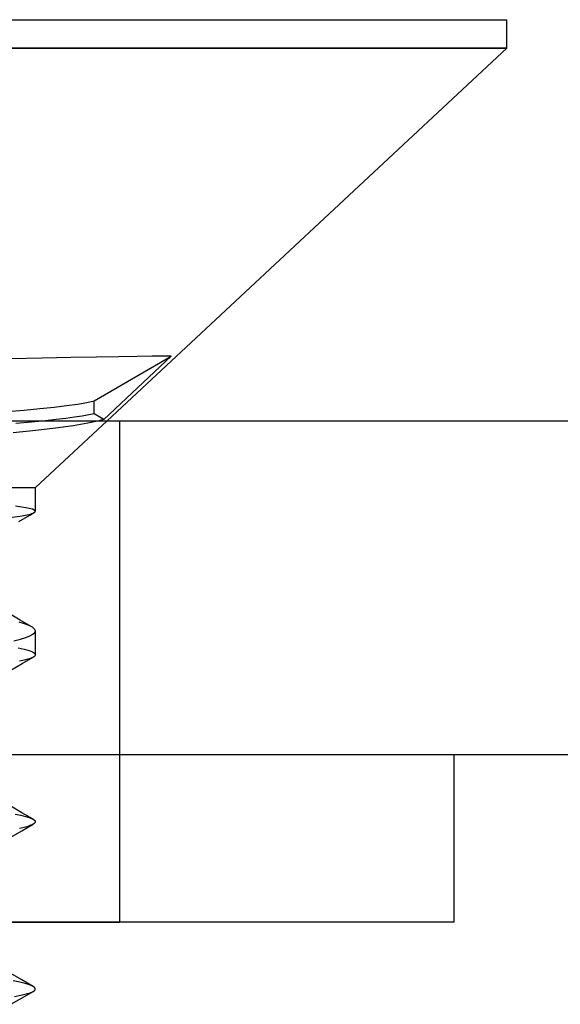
# Model space of a CAD drawing. Header units: millimetres. Extents: x -50 to 1, y 0 to 191.
# Tile 120 of 151: x -33.55 to -31.93, y 188.25 to 191.2. Entities that reach past the tile are written whole.
import ezdxf

# ---------------------------------------------------------------- set-up
doc = ezdxf.new("R2010")
doc.units = ezdxf.units.MM
doc.layers.add('MAIN-1', color=7, linetype='Continuous')
doc.layers.add('MAIN-2', color=7, linetype='Continuous')

msp = doc.modelspace()

# ---------------------------------------------------------------- linework, layer by layer
at = {"layer": 'MAIN-1'}
for p, q in [((-35, 191.2), (-32.09, 191.2)), ((-32.09, 191.1149), (-32.09, 191.2)), ((-35, 191.1148), (-32.09, 191.1148)), ((-33.2855, 190), (-32.09, 191.1148)), ((-33.4796, 190.1872), (-33.5741, 190.1851)), ((-33.3938, 190.189), (-33.4796, 190.1872)), ((-33.3174, 190.1904), (-33.3938, 190.189)), ((-33.3239, 190.0591), (-33.0938, 190.193)), ((-33.2513, 190.1916), (-33.3174, 190.1904)), ((-33.0938, 190.193), (-33.2948, 190.004)), ((-33.1958, 190.1925), (-33.2513, 190.1916)), ((-33.151, 190.193), (-33.1958, 190.1925)), ((-33.1169, 190.1932), (-33.151, 190.193)), ((-33.0938, 190.193), (-33.1169, 190.1932)), ((-33.3739, 190.05), (-33.3464, 190.0546)), ((-33.3464, 190.0546), (-33.3239, 190.0591)), ((-33.3239, 190.0209), (-33.3239, 190.0591)), ((-33.5844, 190.0273), (-33.5334, 190.0318)), ((-33.5334, 190.0318), (-33.4866, 190.0364)), ((-33.4866, 190.0364), (-33.4442, 190.0409)), ((-33.4442, 190.0409), (-33.4065, 190.0455)), ((-33.4065, 190.0455), (-33.3739, 190.05)), ((-46.3, 190), (-3.5, 190)), ((-33.4376, 190.0036), (-33.4697, 190)), ((-33.4086, 190.0071), (-33.4376, 190.0036)), ((-33.3827, 190.0106), (-33.4086, 190.0071)), ((-33.36, 190.0141), (-33.3827, 190.0106)), ((-33.3405, 190.0175), (-33.36, 190.0141)), ((-33.3239, 190.0209), (-33.3405, 190.0175)), ((-33.2948, 190.004), (-33.3239, 190.0209)), ((-33.3065, 190.0007), (-33.309, 190)), ((-33.304, 190.0013), (-33.3065, 190.0007)), ((-33.3016, 190.002), (-33.304, 190.0013)), ((-33.2992, 190.0027), (-33.3016, 190.002)), ((-33.297, 190.0033), (-33.2992, 190.0027)), ((-33.2948, 190.004), (-33.297, 190.0033))]:
    msp.add_line(p, q, dxfattribs=at)
at = {"layer": 'MAIN-2'}
for p, q in [((-32.09, 191.1148), (-35, 191.1148)), ((-33.512, 189.9957), (-33.5583, 189.9914)), ((-33.4697, 190), (-33.512, 189.9957)), ((-33.5, 189.8), (-33.2855, 190)), ((-33.3434, 189.9925), (-33.3871, 189.9851)), ((-33.309, 190), (-33.3434, 189.9925)), ((-33.2475, 188.5), (-33.2475, 190)), ((-33.499, 189.9707), (-33.5664, 189.9636)), ((-33.4393, 189.9778), (-33.499, 189.9707)), ((-33.3871, 189.9851), (-33.4393, 189.9778)), ((-35, 189.8), (-33.5, 189.8)), ((-33.5, 189.729), (-33.5, 189.8)), ((-33.5284, 189.7399), (-33.5593, 189.7447)), ((-33.5087, 189.735), (-33.5284, 189.7399)), ((-33.5003, 189.7301), (-33.5087, 189.735)), ((-33.502, 189.726), (-33.5012, 189.7267)), ((-33.5012, 189.7267), (-33.5006, 189.7274)), ((-33.5006, 189.7274), (-33.5002, 189.7281)), ((-33.5001, 189.7295), (-33.5003, 189.7301)), ((-33.5002, 189.7281), (-33.5, 189.7288)), ((-33.5, 189.7288), (-33.5001, 189.7295)), ((-33.5762, 189.7107), (-33.5397, 189.7158)), ((-33.5497, 189.6984), (-33.5162, 189.7178)), ((-33.5397, 189.7158), (-33.5149, 189.7209)), ((-33.5162, 189.7178), (-33.5033, 189.7252)), ((-33.5149, 189.7209), (-33.502, 189.726)), ((-33.5455, 189.4036), (-33.5804, 189.4239)), ((-33.5106, 189.3833), (-33.5455, 189.4036)), ((-33.532, 189.3924), (-33.5488, 189.3974)), ((-33.5187, 189.3873), (-33.532, 189.3924)), ((-33.5089, 189.3823), (-33.5187, 189.3873)), ((-33.5063, 189.3804), (-33.5089, 189.3823)), ((-33.5041, 189.3786), (-33.5063, 189.3804)), ((-33.5023, 189.3767), (-33.5041, 189.3786)), ((-33.5011, 189.3749), (-33.5023, 189.3767)), ((-33.5003, 189.373), (-33.5011, 189.3749)), ((-33.5, 189.3712), (-33.5003, 189.373)), ((-33.5643, 189.341), (-33.5448, 189.346)), ((-33.5448, 189.346), (-33.5288, 189.351)), ((-33.5288, 189.351), (-33.5161, 189.356)), ((-33.5161, 189.356), (-33.5071, 189.3611)), ((-33.5071, 189.3611), (-33.5017, 189.3661)), ((-33.5017, 189.3661), (-33.5, 189.3712)), ((-33.5, 189.2999), (-33.5, 189.371)), ((-33.5515, 189.3205), (-33.5332, 189.3165)), ((-33.5332, 189.3165), (-33.5188, 189.3124)), ((-33.5396, 189.2734), (-33.5061, 189.2928)), ((-33.522, 189.2864), (-33.5293, 189.2843)), ((-33.5157, 189.2885), (-33.522, 189.2864)), ((-33.5188, 189.3124), (-33.5084, 189.3083)), ((-33.5104, 189.2906), (-33.5157, 189.2885)), ((-33.5062, 189.2927), (-33.5104, 189.2906)), ((-33.5084, 189.3083), (-33.5021, 189.3041)), ((-33.5043, 189.2939), (-33.5062, 189.2927)), ((-33.5028, 189.2951), (-33.5043, 189.2939)), ((-33.5016, 189.2963), (-33.5028, 189.2951)), ((-33.5021, 189.3041), (-33.5, 189.2999)), ((-33.5007, 189.2975), (-33.5016, 189.2963)), ((-33.5002, 189.2987), (-33.5007, 189.2975)), ((-33.5, 189.2999), (-33.5002, 189.2987)), ((-33.5731, 189.254), (-33.5396, 189.2734)), ((-33.5377, 189.2823), (-33.5472, 189.2802)), ((-33.5293, 189.2843), (-33.5377, 189.2823)), ((-3.4967, 189), (-43.8, 189)), ((-32.2475, 188.5), (-32.2475, 189)), ((-33.54, 188.827), (-33.5734, 188.8463)), ((-33.5607, 188.823), (-33.5439, 188.8195)), ((-33.5439, 188.8195), (-33.5298, 188.8161)), ((-33.5065, 188.8076), (-33.54, 188.827)), ((-33.5298, 188.8161), (-33.5185, 188.8127)), ((-33.5401, 188.7733), (-33.5067, 188.7927)), ((-33.5296, 188.7842), (-33.5379, 188.7821)), ((-33.5223, 188.7863), (-33.5296, 188.7842)), ((-33.5161, 188.7885), (-33.5223, 188.7863)), ((-33.5185, 188.8127), (-33.5161, 188.8118)), ((-33.5161, 188.8118), (-33.5138, 188.811)), ((-33.5108, 188.7906), (-33.5161, 188.7885)), ((-33.5138, 188.811), (-33.5118, 188.8101)), ((-33.5118, 188.8101), (-33.5099, 188.8093)), ((-33.5066, 188.7928), (-33.5108, 188.7906)), ((-33.5099, 188.8093), (-33.5081, 188.8084)), ((-33.5081, 188.8084), (-33.5066, 188.8076)), ((-33.5066, 188.8076), (-33.503, 188.8051)), ((-33.5031, 188.7953), (-33.5066, 188.7928)), ((-33.5009, 188.7977), (-33.5031, 188.7953)), ((-33.503, 188.8051), (-33.5009, 188.8027)), ((-33.5009, 188.8027), (-33.5002, 188.8002)), ((-33.5002, 188.8002), (-33.5009, 188.7977)), ((-33.5736, 188.754), (-33.5401, 188.7733)), ((-33.5379, 188.7821), (-33.5473, 188.7799)), ((-36.2475, 188.5), (-33.2475, 188.5)), ((-32.2475, 188.5), (-36.2475, 188.5)), ((-33.5403, 188.3267), (-33.5737, 188.3461)), ((-33.5464, 188.32), (-33.566, 188.3239)), ((-33.5302, 188.3161), (-33.5464, 188.32)), ((-33.5068, 188.3073), (-33.5403, 188.3267)), ((-33.5174, 188.3122), (-33.5302, 188.3161)), ((-33.5433, 188.2809), (-33.5276, 188.2848)), ((-33.5398, 188.2733), (-33.5064, 188.2926)), ((-33.5276, 188.2848), (-33.5153, 188.2886)), ((-33.5082, 188.3083), (-33.5174, 188.3122)), ((-33.5153, 188.2886), (-33.5067, 188.2925)), ((-33.504, 188.3056), (-33.5082, 188.3083)), ((-33.5067, 188.2925), (-33.5029, 188.2951)), ((-33.5013, 188.303), (-33.504, 188.3056)), ((-33.5029, 188.2951), (-33.5008, 188.2977)), ((-33.5003, 188.3004), (-33.5013, 188.303)), ((-33.5008, 188.2977), (-33.5003, 188.3004)), ((-33.5732, 188.2539), (-33.5398, 188.2733)), ((-33.5625, 188.2771), (-33.5433, 188.2809))]:
    msp.add_line(p, q, dxfattribs=at)

doc.saveas('drawing.dxf')
